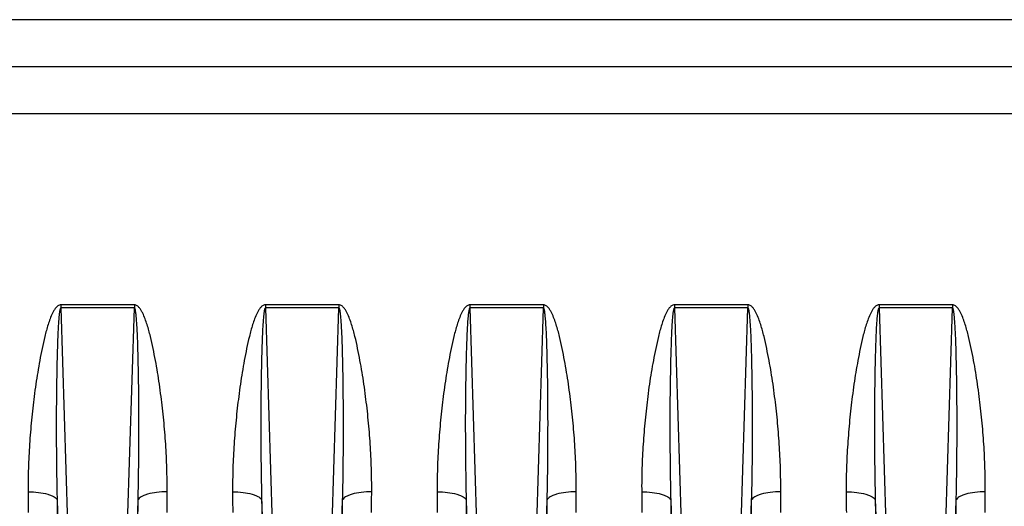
# Model space of a CAD drawing. Extents: x -1727 to 1181, y 8 to 1599.
# Tile 64 of 71: x 651 to 752, y 775 to 824. Entities that reach past the tile are written whole.
import ezdxf

# ---------------------------------------------------------------- set-up
doc = ezdxf.new("R2010")
doc.units = 0
doc.header["$LTSCALE"] = 65.395
doc.layers.get('0').update_dxf_attribs({"linetype": 'CONTINUOUS'})

msp = doc.modelspace()

# ---------------------------------------------------------------- linework, layer by layer
at = {"color": 9, "linetype": 'CONTINUOUS'}
for p, q in [((555.44, 824.48), (774.51, 824.48)), ((555.44, 814.84), (774.51, 814.84)), ((655.17, 794.9), (655.85, 772.76)), ((662.02, 772.76), (662.71, 794.9)), ((676.17, 794.9), (676.85, 772.76)), ((683.02, 772.76), (683.71, 794.9)), ((697.17, 794.9), (697.85, 772.76)), ((704.02, 772.76), (704.71, 794.9)), ((718.17, 794.9), (718.85, 772.76)), ((725.02, 772.76), (725.71, 794.9)), ((739.17, 794.9), (739.85, 772.76)), ((746.02, 772.76), (746.71, 794.9))]:
    msp.add_line(p, q, dxfattribs=at)
at = {"color": 6, "linetype": 'CONTINUOUS'}
msp.add_line((555.44, 819.66), (831.44, 819.66), dxfattribs=at)
at = {"color": 2, "linetype": 'CONTINUOUS'}
for p, q in [((662.71, 795.22), (655.17, 795.22)), ((655.17, 795.22), (655.17, 794.9)), ((662.71, 794.9), (655.17, 794.9)), ((662.71, 795.22), (662.71, 794.9)), ((683.71, 795.22), (676.17, 795.22)), ((676.17, 795.22), (676.17, 794.9)), ((683.71, 794.9), (676.17, 794.9)), ((683.71, 795.22), (683.71, 794.9)), ((704.71, 795.22), (697.17, 795.22)), ((697.17, 795.22), (697.17, 794.9)), ((704.71, 794.9), (697.17, 794.9)), ((704.71, 795.22), (704.71, 794.9)), ((725.71, 795.22), (718.17, 795.22)), ((718.17, 795.22), (718.17, 794.9)), ((725.71, 794.9), (718.17, 794.9)), ((725.71, 795.22), (725.71, 794.9)), ((746.71, 795.22), (739.17, 795.22)), ((739.17, 795.22), (739.17, 794.9)), ((746.71, 794.9), (739.17, 794.9)), ((746.71, 795.22), (746.71, 794.9)), ((654.78, 775.2), (654.86, 772.79)), ((663.02, 772.79), (663.09, 775.2)), ((675.78, 775.2), (675.86, 772.79)), ((684.02, 772.79), (684.09, 775.2)), ((696.78, 775.2), (696.86, 772.79)), ((705.02, 772.79), (705.09, 775.2)), ((717.78, 775.2), (717.86, 772.79)), ((726.02, 772.79), (726.09, 775.2)), ((738.78, 775.2), (738.86, 772.79)), ((747.02, 772.79), (747.09, 775.2))]:
    msp.add_line(p, q, dxfattribs=at)
at = {"color": 9, "linetype": 'CONTINUOUS'}
for points, knots in [([(655.17, 795.22), (655.06, 795.22), (654.85, 795.14), (654.63, 794.91), (654.45, 794.65), (654.26, 794.28), (654.05, 793.79), (653.78, 793), (653.51, 791.98), (653.23, 790.76), (652.99, 789.53), (652.71, 787.89), (652.41, 785.84), (652.14, 783.38), (651.94, 780.92), (651.81, 778.48), (651.79, 776.85), (651.8, 776.03)], [0, 0, 0, 0, 0.015856, 0.031802, 0.047732, 0.063639, 0.095395, 0.127109, 0.190417, 0.253593, 0.316636, 0.379542, 0.504923, 0.629703, 0.753836, 0.877281, 1, 1, 1, 1]), ([(655.17, 794.9), (655.14, 794.9), (655.11, 794.85), (655.08, 794.76), (655.05, 794.63), (655.02, 794.48), (655, 794.32), (654.99, 794.17), (654.96, 793.96), (654.94, 793.71), (654.92, 793.4), (654.89, 792.99), (654.87, 792.47), (654.84, 791.86), (654.82, 791.24), (654.8, 790.62), (654.77, 789.8), (654.75, 788.77), (654.73, 787.53), (654.71, 786.3), (654.7, 785.06), (654.69, 783.83), (654.69, 782.18), (654.7, 780.13), (654.73, 777.66), (654.76, 776.02), (654.78, 775.2)], [0, 0, 0, 0, 0.003734, 0.007649, 0.015477, 0.023307, 0.031136, 0.038965, 0.046794, 0.06245, 0.078106, 0.09376, 0.125067, 0.156369, 0.187668, 0.218964, 0.250255, 0.312827, 0.375383, 0.437923, 0.500446, 0.562953, 0.625443, 0.75037, 0.875223, 1, 1, 1, 1]), ([(666.08, 776.03), (666.08, 776.85), (666.06, 778.48), (665.94, 780.92), (665.74, 783.38), (665.46, 785.84), (665.17, 787.89), (664.88, 789.53), (664.64, 790.76), (664.37, 791.98), (664.09, 793), (663.82, 793.79), (663.62, 794.28), (663.42, 794.65), (663.24, 794.91), (663.02, 795.14), (662.81, 795.22), (662.71, 795.22)], [0, 0, 0, 0, 0.122719, 0.246165, 0.370299, 0.495079, 0.620461, 0.683368, 0.74641, 0.809587, 0.872896, 0.90461, 0.936366, 0.952273, 0.968201, 0.984145, 1, 1, 1, 1]), ([(663.09, 775.2), (663.11, 776.02), (663.15, 777.66), (663.17, 780.13), (663.18, 782.18), (663.18, 783.83), (663.17, 785.06), (663.16, 786.3), (663.15, 787.53), (663.12, 788.77), (663.1, 789.8), (663.08, 790.62), (663.06, 791.24), (663.04, 791.86), (663.01, 792.47), (662.98, 792.99), (662.95, 793.4), (662.93, 793.71), (662.91, 793.96), (662.89, 794.17), (662.87, 794.32), (662.85, 794.48), (662.83, 794.63), (662.8, 794.76), (662.77, 794.85), (662.73, 794.9), (662.71, 794.9)], [0, 0, 0, 0, 0.124777, 0.24963, 0.374557, 0.437047, 0.499554, 0.562078, 0.624618, 0.687174, 0.749745, 0.781037, 0.812332, 0.843631, 0.874934, 0.90624, 0.921895, 0.93755, 0.953207, 0.961035, 0.968864, 0.976694, 0.984523, 0.992351, 0.996265, 1, 1, 1, 1]), ([(676.17, 795.22), (676.06, 795.22), (675.85, 795.14), (675.63, 794.91), (675.45, 794.65), (675.26, 794.28), (675.05, 793.79), (674.78, 793), (674.51, 791.98), (674.23, 790.76), (673.99, 789.53), (673.71, 787.89), (673.41, 785.84), (673.14, 783.38), (672.94, 780.92), (672.81, 778.48), (672.79, 776.85), (672.8, 776.03)], [0, 0, 0, 0, 0.015856, 0.031802, 0.047732, 0.063639, 0.095395, 0.127109, 0.190417, 0.253593, 0.316636, 0.379542, 0.504923, 0.629703, 0.753836, 0.877281, 1, 1, 1, 1]), ([(676.17, 794.9), (676.14, 794.9), (676.11, 794.85), (676.08, 794.76), (676.05, 794.63), (676.02, 794.48), (676, 794.32), (675.99, 794.17), (675.96, 793.96), (675.94, 793.71), (675.92, 793.4), (675.89, 792.99), (675.87, 792.47), (675.84, 791.86), (675.82, 791.24), (675.8, 790.62), (675.77, 789.8), (675.75, 788.77), (675.73, 787.53), (675.71, 786.3), (675.7, 785.06), (675.69, 783.83), (675.69, 782.18), (675.7, 780.13), (675.73, 777.66), (675.76, 776.02), (675.78, 775.2)], [0, 0, 0, 0, 0.003734, 0.007649, 0.015477, 0.023307, 0.031136, 0.038965, 0.046794, 0.06245, 0.078106, 0.09376, 0.125067, 0.156369, 0.187668, 0.218964, 0.250255, 0.312827, 0.375383, 0.437923, 0.500446, 0.562953, 0.625443, 0.75037, 0.875223, 1, 1, 1, 1]), ([(687.08, 776.03), (687.08, 776.85), (687.06, 778.48), (686.94, 780.92), (686.74, 783.38), (686.46, 785.84), (686.17, 787.89), (685.88, 789.53), (685.64, 790.76), (685.37, 791.98), (685.09, 793), (684.82, 793.79), (684.62, 794.28), (684.42, 794.65), (684.24, 794.91), (684.02, 795.14), (683.81, 795.22), (683.71, 795.22)], [0, 0, 0, 0, 0.122719, 0.246165, 0.370299, 0.495079, 0.620461, 0.683368, 0.74641, 0.809587, 0.872896, 0.90461, 0.936366, 0.952273, 0.968201, 0.984145, 1, 1, 1, 1]), ([(684.09, 775.2), (684.11, 776.02), (684.15, 777.66), (684.17, 780.13), (684.18, 782.18), (684.18, 783.83), (684.17, 785.06), (684.16, 786.3), (684.15, 787.53), (684.12, 788.77), (684.1, 789.8), (684.08, 790.62), (684.06, 791.24), (684.04, 791.86), (684.01, 792.47), (683.98, 792.99), (683.95, 793.4), (683.93, 793.71), (683.91, 793.96), (683.89, 794.17), (683.87, 794.32), (683.85, 794.48), (683.83, 794.63), (683.8, 794.76), (683.77, 794.85), (683.73, 794.9), (683.71, 794.9)], [0, 0, 0, 0, 0.124777, 0.24963, 0.374557, 0.437047, 0.499554, 0.562078, 0.624618, 0.687174, 0.749745, 0.781037, 0.812332, 0.843631, 0.874934, 0.90624, 0.921895, 0.93755, 0.953207, 0.961035, 0.968864, 0.976694, 0.984523, 0.992351, 0.996265, 1, 1, 1, 1]), ([(697.17, 795.22), (697.06, 795.22), (696.85, 795.14), (696.63, 794.91), (696.45, 794.65), (696.26, 794.28), (696.05, 793.79), (695.78, 793), (695.51, 791.98), (695.23, 790.76), (694.99, 789.53), (694.71, 787.89), (694.41, 785.84), (694.14, 783.38), (693.94, 780.92), (693.81, 778.48), (693.79, 776.85), (693.8, 776.03)], [0, 0, 0, 0, 0.015856, 0.031802, 0.047732, 0.063639, 0.095395, 0.127109, 0.190417, 0.253593, 0.316636, 0.379542, 0.504923, 0.629703, 0.753836, 0.877281, 1, 1, 1, 1]), ([(697.17, 794.9), (697.14, 794.9), (697.11, 794.85), (697.08, 794.76), (697.05, 794.63), (697.02, 794.48), (697, 794.32), (696.99, 794.17), (696.96, 793.96), (696.94, 793.71), (696.92, 793.4), (696.89, 792.99), (696.87, 792.47), (696.84, 791.86), (696.82, 791.24), (696.8, 790.62), (696.77, 789.8), (696.75, 788.77), (696.73, 787.53), (696.71, 786.3), (696.7, 785.06), (696.69, 783.83), (696.69, 782.18), (696.7, 780.13), (696.73, 777.66), (696.76, 776.02), (696.78, 775.2)], [0, 0, 0, 0, 0.003734, 0.007649, 0.015477, 0.023307, 0.031136, 0.038965, 0.046794, 0.06245, 0.078106, 0.09376, 0.125067, 0.156369, 0.187668, 0.218964, 0.250255, 0.312827, 0.375383, 0.437923, 0.500446, 0.562953, 0.625443, 0.75037, 0.875223, 1, 1, 1, 1]), ([(708.08, 776.03), (708.08, 776.85), (708.06, 778.48), (707.94, 780.92), (707.74, 783.38), (707.46, 785.84), (707.17, 787.89), (706.88, 789.53), (706.64, 790.76), (706.37, 791.98), (706.09, 793), (705.82, 793.79), (705.62, 794.28), (705.42, 794.65), (705.24, 794.91), (705.02, 795.14), (704.81, 795.22), (704.71, 795.22)], [0, 0, 0, 0, 0.122719, 0.246165, 0.370299, 0.495079, 0.620461, 0.683368, 0.74641, 0.809587, 0.872896, 0.90461, 0.936366, 0.952273, 0.968201, 0.984145, 1, 1, 1, 1]), ([(705.09, 775.2), (705.11, 776.02), (705.15, 777.66), (705.17, 780.13), (705.18, 782.18), (705.18, 783.83), (705.17, 785.06), (705.16, 786.3), (705.15, 787.53), (705.12, 788.77), (705.1, 789.8), (705.08, 790.62), (705.06, 791.24), (705.04, 791.86), (705.01, 792.47), (704.98, 792.99), (704.95, 793.4), (704.93, 793.71), (704.91, 793.96), (704.89, 794.17), (704.87, 794.32), (704.85, 794.48), (704.83, 794.63), (704.8, 794.76), (704.77, 794.85), (704.73, 794.9), (704.71, 794.9)], [0, 0, 0, 0, 0.124777, 0.24963, 0.374557, 0.437047, 0.499554, 0.562078, 0.624618, 0.687174, 0.749745, 0.781037, 0.812332, 0.843631, 0.874934, 0.90624, 0.921895, 0.93755, 0.953207, 0.961035, 0.968864, 0.976694, 0.984523, 0.992351, 0.996265, 1, 1, 1, 1]), ([(718.17, 795.22), (718.06, 795.22), (717.85, 795.14), (717.63, 794.91), (717.45, 794.65), (717.26, 794.28), (717.05, 793.79), (716.78, 793), (716.51, 791.98), (716.23, 790.76), (715.99, 789.53), (715.71, 787.89), (715.41, 785.84), (715.14, 783.38), (714.94, 780.92), (714.81, 778.48), (714.79, 776.85), (714.8, 776.03)], [0, 0, 0, 0, 0.015856, 0.031802, 0.047732, 0.063639, 0.095395, 0.127109, 0.190417, 0.253593, 0.316636, 0.379542, 0.504923, 0.629703, 0.753836, 0.877281, 1, 1, 1, 1]), ([(718.17, 794.9), (718.14, 794.9), (718.11, 794.85), (718.08, 794.76), (718.05, 794.63), (718.02, 794.48), (718, 794.32), (717.99, 794.17), (717.96, 793.96), (717.94, 793.71), (717.92, 793.4), (717.89, 792.99), (717.87, 792.47), (717.84, 791.86), (717.82, 791.24), (717.8, 790.62), (717.77, 789.8), (717.75, 788.77), (717.73, 787.53), (717.71, 786.3), (717.7, 785.06), (717.69, 783.83), (717.69, 782.18), (717.7, 780.13), (717.73, 777.66), (717.76, 776.02), (717.78, 775.2)], [0, 0, 0, 0, 0.003734, 0.007649, 0.015477, 0.023307, 0.031136, 0.038965, 0.046794, 0.06245, 0.078106, 0.09376, 0.125067, 0.156369, 0.187668, 0.218964, 0.250255, 0.312827, 0.375383, 0.437923, 0.500446, 0.562953, 0.625443, 0.75037, 0.875223, 1, 1, 1, 1]), ([(729.08, 776.03), (729.08, 776.85), (729.06, 778.48), (728.94, 780.92), (728.74, 783.38), (728.46, 785.84), (728.17, 787.89), (727.88, 789.53), (727.64, 790.76), (727.37, 791.98), (727.09, 793), (726.82, 793.79), (726.62, 794.28), (726.42, 794.65), (726.24, 794.91), (726.02, 795.14), (725.81, 795.22), (725.71, 795.22)], [0, 0, 0, 0, 0.122719, 0.246165, 0.370299, 0.495079, 0.620461, 0.683368, 0.74641, 0.809587, 0.872896, 0.90461, 0.936366, 0.952273, 0.968201, 0.984145, 1, 1, 1, 1]), ([(726.09, 775.2), (726.11, 776.02), (726.15, 777.66), (726.17, 780.13), (726.18, 782.18), (726.18, 783.83), (726.17, 785.06), (726.16, 786.3), (726.15, 787.53), (726.12, 788.77), (726.1, 789.8), (726.08, 790.62), (726.06, 791.24), (726.04, 791.86), (726.01, 792.47), (725.98, 792.99), (725.95, 793.4), (725.93, 793.71), (725.91, 793.96), (725.89, 794.17), (725.87, 794.32), (725.85, 794.48), (725.83, 794.63), (725.8, 794.76), (725.77, 794.85), (725.73, 794.9), (725.71, 794.9)], [0, 0, 0, 0, 0.124777, 0.24963, 0.374557, 0.437047, 0.499554, 0.562078, 0.624618, 0.687174, 0.749745, 0.781037, 0.812332, 0.843631, 0.874934, 0.90624, 0.921895, 0.93755, 0.953207, 0.961035, 0.968864, 0.976694, 0.984523, 0.992351, 0.996265, 1, 1, 1, 1]), ([(739.17, 795.22), (739.06, 795.22), (738.85, 795.14), (738.63, 794.91), (738.45, 794.65), (738.26, 794.28), (738.05, 793.79), (737.78, 793), (737.51, 791.98), (737.23, 790.76), (736.99, 789.53), (736.71, 787.89), (736.41, 785.84), (736.14, 783.38), (735.94, 780.92), (735.81, 778.48), (735.79, 776.85), (735.8, 776.03)], [0, 0, 0, 0, 0.015856, 0.031802, 0.047732, 0.063639, 0.095395, 0.127109, 0.190417, 0.253593, 0.316636, 0.379542, 0.504923, 0.629703, 0.753836, 0.877281, 1, 1, 1, 1]), ([(739.17, 794.9), (739.14, 794.9), (739.11, 794.85), (739.08, 794.76), (739.05, 794.63), (739.02, 794.48), (739, 794.32), (738.99, 794.17), (738.96, 793.96), (738.94, 793.71), (738.92, 793.4), (738.89, 792.99), (738.87, 792.47), (738.84, 791.86), (738.82, 791.24), (738.8, 790.62), (738.77, 789.8), (738.75, 788.77), (738.73, 787.53), (738.71, 786.3), (738.7, 785.06), (738.69, 783.83), (738.69, 782.18), (738.7, 780.13), (738.73, 777.66), (738.76, 776.02), (738.78, 775.2)], [0, 0, 0, 0, 0.003734, 0.007649, 0.015477, 0.023307, 0.031136, 0.038965, 0.046794, 0.06245, 0.078106, 0.09376, 0.125067, 0.156369, 0.187668, 0.218964, 0.250255, 0.312827, 0.375383, 0.437923, 0.500446, 0.562953, 0.625443, 0.75037, 0.875223, 1, 1, 1, 1]), ([(750.08, 776.03), (750.08, 776.85), (750.06, 778.48), (749.94, 780.92), (749.74, 783.38), (749.46, 785.84), (749.17, 787.89), (748.88, 789.53), (748.64, 790.76), (748.37, 791.98), (748.09, 793), (747.82, 793.79), (747.62, 794.28), (747.42, 794.65), (747.24, 794.91), (747.02, 795.14), (746.81, 795.22), (746.71, 795.22)], [0, 0, 0, 0, 0.122719, 0.246165, 0.370299, 0.495079, 0.620461, 0.683368, 0.74641, 0.809587, 0.872896, 0.90461, 0.936366, 0.952273, 0.968201, 0.984145, 1, 1, 1, 1]), ([(747.09, 775.2), (747.11, 776.02), (747.15, 777.66), (747.17, 780.13), (747.18, 782.18), (747.18, 783.83), (747.17, 785.06), (747.16, 786.3), (747.15, 787.53), (747.12, 788.77), (747.1, 789.8), (747.08, 790.62), (747.06, 791.24), (747.04, 791.86), (747.01, 792.47), (746.98, 792.99), (746.95, 793.4), (746.93, 793.71), (746.91, 793.96), (746.89, 794.17), (746.87, 794.32), (746.85, 794.48), (746.83, 794.63), (746.8, 794.76), (746.77, 794.85), (746.73, 794.9), (746.71, 794.9)], [0, 0, 0, 0, 0.124777, 0.24963, 0.374557, 0.437047, 0.499554, 0.562078, 0.624618, 0.687174, 0.749745, 0.781037, 0.812332, 0.843631, 0.874934, 0.90624, 0.921895, 0.93755, 0.953207, 0.961035, 0.968864, 0.976694, 0.984523, 0.992351, 0.996265, 1, 1, 1, 1]), ([(651.8, 776.03), (652.16, 776.04), (652.83, 776), (653.63, 775.87), (654.17, 775.69), (654.51, 775.52), (654.74, 775.34), (654.78, 775.2)], [0, 0, 0, 0, 0.337315, 0.634229, 0.75709, 0.85908, 1, 1, 1, 1]), ([(666.08, 776.03), (665.72, 776.04), (665.04, 776), (664.24, 775.87), (663.71, 775.69), (663.36, 775.52), (663.14, 775.34), (663.09, 775.2)], [0, 0, 0, 0, 0.337315, 0.634229, 0.75709, 0.85908, 1, 1, 1, 1]), ([(672.8, 776.03), (673.16, 776.04), (673.83, 776), (674.63, 775.87), (675.17, 775.69), (675.51, 775.52), (675.74, 775.34), (675.78, 775.2)], [0, 0, 0, 0, 0.337315, 0.634229, 0.75709, 0.85908, 1, 1, 1, 1]), ([(687.08, 776.03), (686.72, 776.04), (686.04, 776), (685.24, 775.87), (684.71, 775.69), (684.36, 775.52), (684.14, 775.34), (684.09, 775.2)], [0, 0, 0, 0, 0.337315, 0.634229, 0.75709, 0.85908, 1, 1, 1, 1]), ([(693.8, 776.03), (694.16, 776.04), (694.83, 776), (695.63, 775.87), (696.17, 775.69), (696.51, 775.52), (696.74, 775.34), (696.78, 775.2)], [0, 0, 0, 0, 0.337315, 0.634229, 0.75709, 0.85908, 1, 1, 1, 1]), ([(708.08, 776.03), (707.72, 776.04), (707.04, 776), (706.24, 775.87), (705.71, 775.69), (705.36, 775.52), (705.14, 775.34), (705.09, 775.2)], [0, 0, 0, 0, 0.337315, 0.634229, 0.75709, 0.85908, 1, 1, 1, 1]), ([(714.8, 776.03), (715.16, 776.04), (715.83, 776), (716.63, 775.87), (717.17, 775.69), (717.51, 775.52), (717.74, 775.34), (717.78, 775.2)], [0, 0, 0, 0, 0.337315, 0.634229, 0.75709, 0.85908, 1, 1, 1, 1]), ([(729.08, 776.03), (728.72, 776.04), (728.04, 776), (727.24, 775.87), (726.71, 775.69), (726.36, 775.52), (726.14, 775.34), (726.09, 775.2)], [0, 0, 0, 0, 0.337315, 0.634229, 0.75709, 0.85908, 1, 1, 1, 1]), ([(735.8, 776.03), (736.16, 776.04), (736.83, 776), (737.63, 775.87), (738.17, 775.69), (738.51, 775.52), (738.74, 775.34), (738.78, 775.2)], [0, 0, 0, 0, 0.337315, 0.634229, 0.75709, 0.85908, 1, 1, 1, 1]), ([(750.08, 776.03), (749.72, 776.04), (749.04, 776), (748.24, 775.87), (747.71, 775.69), (747.36, 775.52), (747.14, 775.34), (747.09, 775.2)], [0, 0, 0, 0, 0.337315, 0.634229, 0.75709, 0.85908, 1, 1, 1, 1])]:
    msp.add_open_spline(points, degree=3, knots=knots, dxfattribs=at)
for points in [[(651.8, 776.03), (651.8, 775.33), (651.8, 774.62), (651.81, 773.91)], [(666.07, 773.91), (666.07, 774.62), (666.07, 775.33), (666.08, 776.03)], [(672.8, 776.03), (672.8, 775.33), (672.8, 774.62), (672.81, 773.91)], [(687.07, 773.91), (687.07, 774.62), (687.07, 775.33), (687.08, 776.03)], [(693.8, 776.03), (693.8, 775.33), (693.8, 774.62), (693.81, 773.91)], [(708.07, 773.91), (708.07, 774.62), (708.07, 775.33), (708.08, 776.03)], [(714.8, 776.03), (714.8, 775.33), (714.8, 774.62), (714.81, 773.91)], [(729.07, 773.91), (729.07, 774.62), (729.07, 775.33), (729.08, 776.03)], [(735.8, 776.03), (735.8, 775.33), (735.8, 774.62), (735.81, 773.91)], [(750.07, 773.91), (750.07, 774.62), (750.07, 775.33), (750.08, 776.03)]]:
    msp.add_open_spline(points, degree=3, dxfattribs=at)
at = {"color": 2, "linetype": 'CONTINUOUS'}
for points in [[(654.78, 775.2), (654.79, 774.47), (654.79, 773.75), (654.79, 773.03)], [(663.08, 773.03), (663.08, 773.75), (663.09, 774.47), (663.09, 775.2)], [(675.78, 775.2), (675.79, 774.47), (675.79, 773.75), (675.79, 773.03)], [(684.08, 773.03), (684.08, 773.75), (684.09, 774.47), (684.09, 775.2)], [(696.78, 775.2), (696.79, 774.47), (696.79, 773.75), (696.79, 773.03)], [(705.08, 773.03), (705.08, 773.75), (705.09, 774.47), (705.09, 775.2)], [(717.78, 775.2), (717.79, 774.47), (717.79, 773.75), (717.79, 773.03)], [(726.08, 773.03), (726.08, 773.75), (726.09, 774.47), (726.09, 775.2)], [(738.78, 775.2), (738.79, 774.47), (738.79, 773.75), (738.79, 773.03)], [(747.08, 773.03), (747.08, 773.75), (747.09, 774.47), (747.09, 775.2)]]:
    msp.add_open_spline(points, degree=3, dxfattribs=at)

doc.saveas('drawing.dxf')
